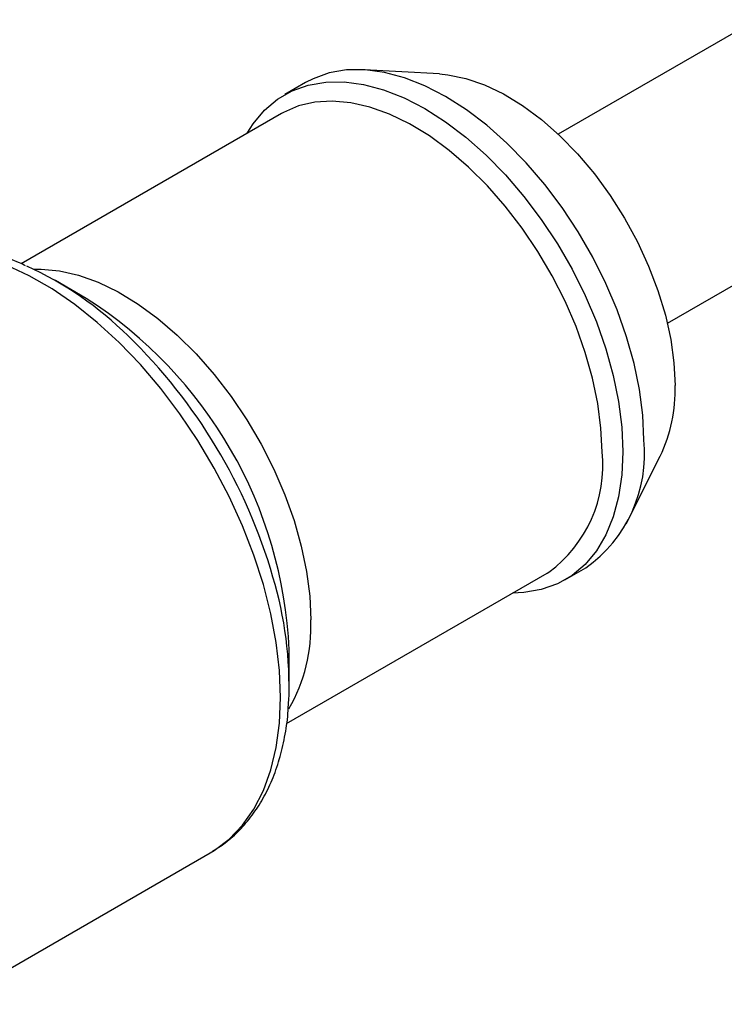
# Model space of a CAD drawing. Header units: millimetres. Extents: x 6 to 273, y 6 to 210.
# Tile 10 of 11: x 185 to 209, y 136 to 169. Entities that reach past the tile are written whole.
import ezdxf

# ---------------------------------------------------------------- set-up
doc = ezdxf.new("R2010")
doc.units = ezdxf.units.MM

msp = doc.modelspace()

# ---------------------------------------------------------------- linework, layer by layer
for p, q in [((249.469, 191.82), (203.518, 165.293)), ((207.218, 158.884), (253.169, 185.411)), ((199.494, 167.338), (196.937, 167.482)), ((194.95, 167.044), (194.243, 166.636)), ((194.14, 165.998), (185.312, 160.903)), ((187.516, 159.728), (186.473, 160.33)), ((205.822, 152.09), (206.977, 154.377)), ((203.742, 150.181), (204.449, 150.589)), ((194.305, 145.31), (203.139, 150.41)), ((203.139, 150.41), (203.199, 150.445)), ((194.397, 146.605), (194.397, 147.809)), ((182.822, 135.794), (191.721, 140.932))]:
    msp.add_line(p, q)
at = {"flags": 128}
for points in [[(206.417, 154.938), (206.381, 155.77), (206.271, 156.636), (206.089, 157.525), (205.837, 158.429), (205.517, 159.336), (205.134, 160.238), (204.692, 161.125), (204.195, 161.986), (203.648, 162.813), (203.059, 163.595), (202.432, 164.325), (201.776, 164.995), (201.097, 165.598), (200.402, 166.126), (199.7, 166.573), (198.998, 166.936), (198.303, 167.21), (197.624, 167.392), (196.968, 167.48), (196.341, 167.473), (195.751, 167.371), (195.205, 167.176), (194.95, 167.044)], [(199.494, 167.338), (199.769, 167.313), (200.383, 167.189), (201.016, 166.971), (201.66, 166.664), (202.305, 166.27), (202.945, 165.795), (203.569, 165.244), (204.171, 164.626), (204.742, 163.948), (205.276, 163.22), (205.764, 162.449), (206.2, 161.648), (206.58, 160.825), (206.898, 159.993), (207.149, 159.16), (207.331, 158.34), (207.441, 157.541), (207.478, 156.775)], [(192.972, 165.325), (193.175, 165.645), (193.558, 166.105), (194.001, 166.48), (194.498, 166.768), (195.044, 166.963), (195.634, 167.065), (196.261, 167.072), (196.917, 166.984), (197.596, 166.802), (198.291, 166.528), (198.993, 166.165), (199.695, 165.717), (200.389, 165.189), (201.069, 164.587), (201.725, 163.917), (202.352, 163.187), (202.941, 162.404), (203.488, 161.578), (203.985, 160.717), (204.427, 159.83), (204.81, 158.928), (205.13, 158.021), (205.382, 157.117), (205.563, 156.228), (205.673, 155.362), (205.71, 154.53)], [(205.003, 154.53), (204.967, 155.332), (204.859, 156.167), (204.681, 157.024), (204.434, 157.895), (204.122, 158.77), (203.748, 159.638), (203.315, 160.489), (202.83, 161.315), (202.297, 162.106), (201.723, 162.852), (201.114, 163.546), (200.476, 164.179), (199.818, 164.745), (199.147, 165.236), (198.47, 165.648), (197.795, 165.975), (197.129, 166.215), (196.48, 166.363), (195.856, 166.419), (195.264, 166.383), (194.709, 166.253), (194.2, 166.032), (194.14, 165.998)], [(191.721, 140.932), (191.857, 141.014), (192.364, 141.397), (192.813, 141.865), (193.2, 142.416), (193.521, 143.043), (193.774, 143.742), (193.957, 144.505), (194.067, 145.326), (194.104, 146.197), (194.067, 147.111), (193.957, 148.059), (193.774, 149.033), (193.521, 150.023), (193.2, 151.022), (192.813, 152.019), (192.364, 153.006), (191.857, 153.974), (191.297, 154.914), (190.689, 155.817), (190.038, 156.676), (189.35, 157.483), (188.632, 158.23), (187.889, 158.91), (187.129, 159.518), (186.359, 160.048), (185.585, 160.494), (184.815, 160.854)], [(185.738, 160.715), (185.982, 160.719), (186.606, 160.663), (187.255, 160.514), (187.92, 160.275), (188.595, 159.948), (189.273, 159.536), (189.944, 159.045), (190.602, 158.479), (191.239, 157.846), (191.849, 157.152), (192.423, 156.406), (192.956, 155.615), (193.441, 154.789), (193.873, 153.937), (194.248, 153.069), (194.56, 152.195), (194.807, 151.324), (194.985, 150.466), (195.093, 149.632), (195.129, 148.83)], [(205.71, 154.53), (205.673, 153.741), (205.563, 153.002), (205.382, 152.323), (205.13, 151.71), (204.81, 151.171), (204.427, 150.711), (203.985, 150.336), (203.488, 150.049), (202.941, 149.853), (202.352, 149.751), (201.972, 149.736)]]:
    msp.add_lwpolyline(points, dxfattribs=at)
for centre, radius, start, end in [((180.57, 149.993), 11.899, 45.3174, 65.5265), ((179.48, 147.144), 14.931, 2.5551, 57.4396), ((175.974, 145.111), 18.603, 16.135, 45.8252), ((202.191, 156.628), 5.289, 334.806, 1.5943), ((201.716, 154.445), 4.727, 305.3259, 5.9863), ((200.536, 154.062), 4.492, 306.3659, 5.979), ((181.45, 146.556), 12.942, 357.8546, 16.7279), ((189.558, 148.601), 5.575, 330.051, 2.3489)]:
    msp.add_arc(centre, radius, start, end)
for points, knots in [([(185.459, 160.835), (185.39, 160.868), (185.066, 161.02), (184.487, 161.208), (183.731, 161.393), (182.991, 161.482), (182.274, 161.479), (181.589, 161.387), (180.949, 161.199), (180.502, 161.021), (180.286, 160.882), (180.253, 160.86)], [0, 0, 0, 0, 0.037617, 0.175853, 0.313585, 0.450233, 0.585162, 0.717881, 0.848264, 0.976656, 1, 1, 1, 1]), ([(191.793, 140.982), (191.94, 141.075), (192.269, 141.281), (192.719, 141.692), (193.148, 142.193), (193.518, 142.764), (193.827, 143.399), (194.074, 144.095), (194.251, 144.85), (194.352, 145.508), (194.369, 145.924), (194.374, 146.058)], [0, 0, 0, 0, 0.094698, 0.211583, 0.329002, 0.447739, 0.568284, 0.690762, 0.814952, 0.940419, 1, 1, 1, 1])]:
    msp.add_open_spline(points, degree=3, knots=knots)

doc.saveas('drawing.dxf')
